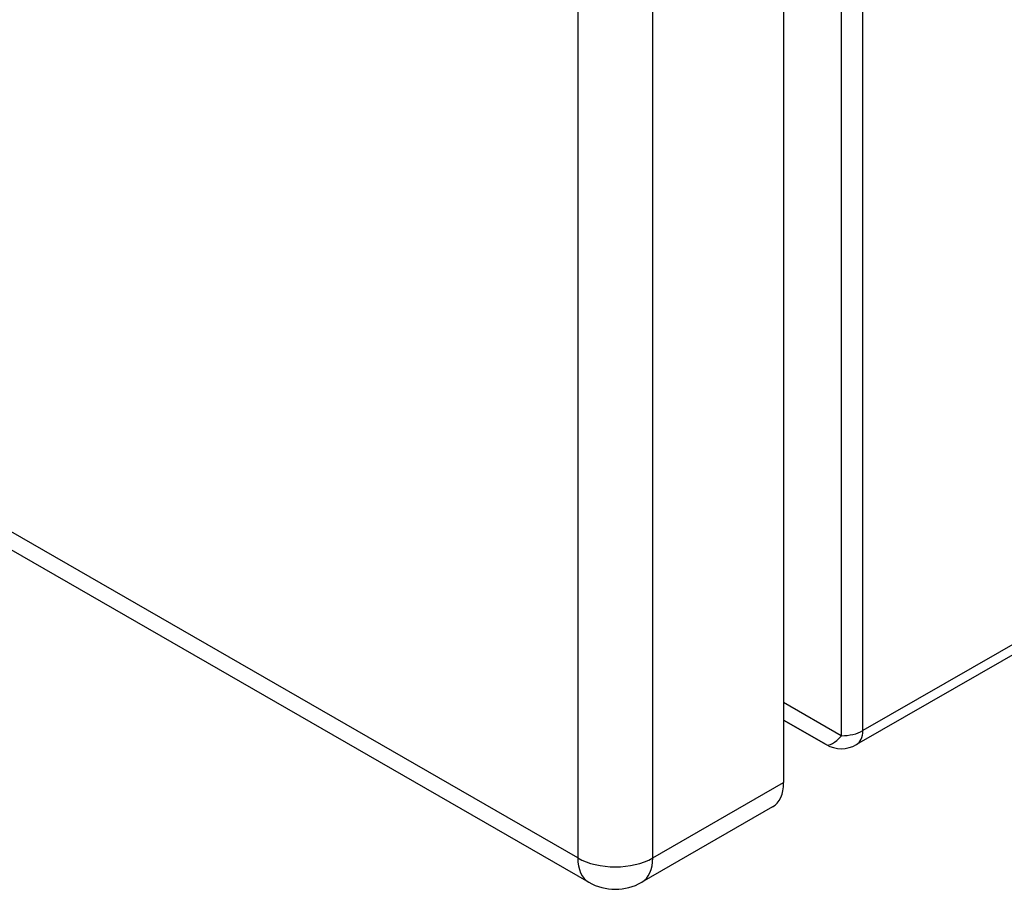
# Model space of a CAD drawing. Header units: inches. Extents: x 66.7 to 77.5, y 23.7 to 38.5.
# Tile 2 of 8: x 72.1 to 74.8, y 23.7 to 26.1. Entities that reach past the tile are written whole.
import ezdxf

# ---------------------------------------------------------------- set-up
doc = ezdxf.new("R2010")
doc.units = ezdxf.units.IN
doc.header["$MEASUREMENT"] = 0
doc.layers.add('Visible Edges(ANSI)', color=7, linetype='Continuous', lineweight=25)
doc.layers.add('Visible Tangent Edges(ANSI)', color=7, linetype='Continuous', lineweight=25)

msp = doc.modelspace()

# ---------------------------------------------------------------- linework, layer by layer
at = {"layer": 'Visible Edges(ANSI)'}
for p, q in [((66.7252, 27.7472), (73.6464, 23.7616)), ((74.1831, 27.3535), (74.1831, 24.0363)), ((77.4621, 25.9137), (74.384, 24.1411)), ((74.3001, 24.1411), (74.1831, 24.2085)), ((74.1527, 23.9692), (73.7921, 23.7616))]:
    msp.add_line(p, q, dxfattribs=at)
for centre, radius in [((74.3421, 24.2139), 0.084), ((73.7192, 23.8881), 0.146)]:
    msp.add_arc(centre, radius, 240.064, 299.936, dxfattribs=at)
msp.add_ellipse((74.0799, 24.0957), major_axis=(0.0729, -0.1265), ratio=0.578093, start_param=0, end_param=0.787332, dxfattribs=at)
at = {"layer": 'Visible Tangent Edges(ANSI)'}
for p, q in [((74.4015, 24.1797), (74.4015, 32.2178)), ((73.616, 23.8286), (66.6948, 27.8143)), ((74.3421, 27.7512), (74.3421, 24.1655)), ((73.616, 27.233), (73.616, 23.8286)), ((73.8225, 23.8286), (73.8225, 27.1239)), ((77.4796, 25.9523), (74.4015, 24.1797)), ((74.3421, 24.1655), (74.1831, 24.2574)), ((74.1831, 24.2088), (74.3001, 24.1412)), ((74.3001, 24.1412), (74.1831, 24.2085)), ((73.8225, 23.8286), (74.1831, 24.0363))]:
    msp.add_line(p, q, dxfattribs=at)
for centre, major_axis, ratio, start_param, end_param in [((74.3421, 24.2139), (-0.084, 0), 0.575862, 1.570796, 2.356194), ((74.3421, 24.2139), (0.0419, -0.0728), 0.578093, 0, 0.787332), ((74.3421, 24.2139), (-0.042, -0.0727), 0.332474, 0.001673, 1.048871), ((74.3421, 24.2139), (-0.0419, -0.0728), 0.578093, 6.281252, 6.283185), ((73.7192, 23.8881), (0.146, 0), 0.575862, 3.926991, 5.497787), ((73.7192, 23.8881), (-0.0729, -0.1265), 0.578093, 5.495853, 6.283185), ((73.7192, 23.8881), (0.0729, -0.1265), 0.578093, 0, 0.787332)]:
    msp.add_ellipse(centre, major_axis=major_axis, ratio=ratio, start_param=start_param, end_param=end_param, dxfattribs=at)

doc.saveas('drawing.dxf')
